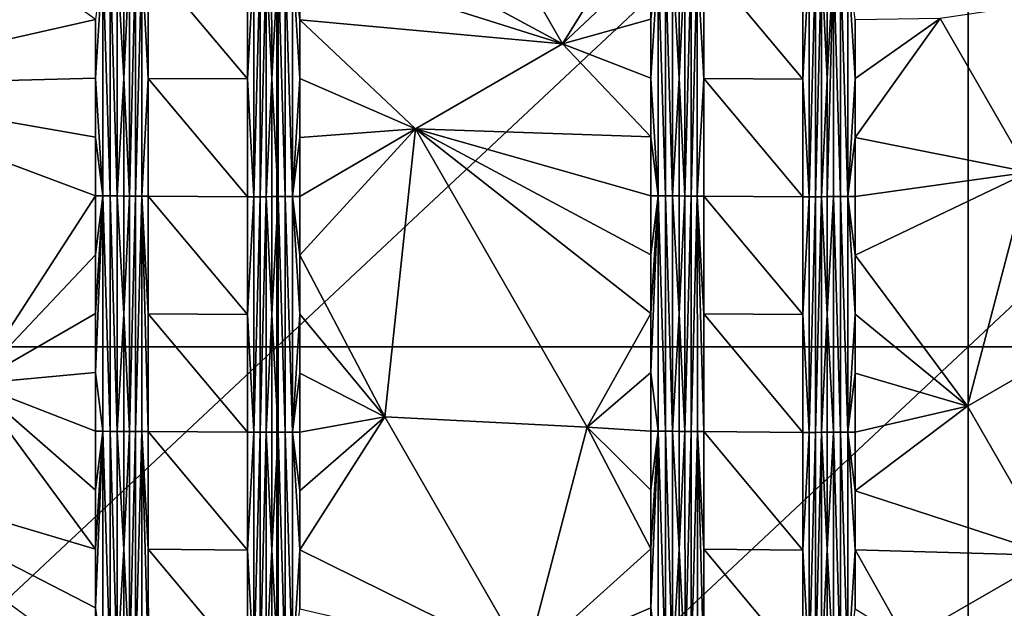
# Model space of a CAD drawing. Header units: inches. Extents: x -23.7 to 23.7, y -7.1 to 20.5.
# Tile 11 of 71: x -13.9 to -8.8, y 5.3 to 8.4. Entities that reach past the tile are written whole.
import ezdxf

# ---------------------------------------------------------------- set-up
doc = ezdxf.new("R2010")
doc.units = ezdxf.units.IN
doc.layers.get('0').update_dxf_attribs({"true_color": 0xc2ced6})

msp = doc.modelspace()

# ---------------------------------------------------------------- linework, layer by layer
for points in [[(-12.5404, 10.0166), (-12.5404, 6.6625), (-16.1233, 6.6625), (-12.5404, 10.0166)], [(-12.5404, 6.6625), (-12.5404, 10.0166), (-8.9574, 10.0166), (-12.5404, 6.6625)], [(-8.9574, 10.0166), (-8.9574, 6.6625), (-12.5404, 6.6625), (-8.9574, 10.0166)], [(-8.9574, 6.6625), (-8.9574, 10.0166), (-5.3744, 10.0166), (-8.9574, 6.6625)], [(-5.3744, 10.0166), (-5.3744, 6.6625), (-8.9574, 6.6625), (-5.3744, 10.0166)], [(-11.0593, 8.2307), (-11.9488, 9.7745), (-12.4211, 8.9663), (-11.0593, 8.2307)], [(-10.6026, 8.968), (-11.9488, 9.7745), (-11.0593, 8.2307), (-10.6026, 8.968)], [(-13.4805, 8.3581), (-14.6836, 9.2258), (-15.0024, 8.0136), (-13.4805, 8.3581)], [(-12.4211, 8.9663), (-12.4211, 8.6612), (-11.0593, 8.2307), (-12.4211, 8.9663)], [(-10.6026, 8.968), (-11.0593, 8.2307), (-10.6026, 8.6632), (-10.6026, 8.968)], [(-13.4419, 8.6628), (-13.4805, 8.0532), (-13.4419, 7.4435), (-13.4419, 8.6628)], [(-13.4805, 8.0532), (-13.4419, 8.6628), (-13.4805, 8.3581), (-13.4805, 8.0532)], [(-13.4419, 8.6628), (-13.4419, 7.4435), (-13.4039, 7.4433), (-13.4419, 8.6628)], [(-13.4039, 7.4433), (-13.404, 8.6627), (-13.4419, 8.6628), (-13.4039, 7.4433)], [(-13.404, 8.6627), (-13.4039, 7.4433), (-13.3674, 7.4432), (-13.404, 8.6627)], [(-13.3674, 7.4432), (-13.3675, 8.6625), (-13.404, 8.6627), (-13.3674, 7.4432)], [(-13.3331, 8.6623), (-13.3675, 8.6625), (-13.3331, 8.0526), (-13.3331, 8.6623)], [(-13.3331, 8.0526), (-13.3675, 8.6625), (-13.3674, 7.4432), (-13.3331, 8.0526)], [(-13.3331, 8.0526), (-13.3037, 8.6617), (-13.3331, 8.6623), (-13.3331, 8.0526)], [(-13.3331, 8.0526), (-13.3036, 7.4423), (-13.3037, 8.6617), (-13.3331, 8.0526)], [(-13.2724, 8.6615), (-13.3037, 8.6617), (-13.3036, 7.4423), (-13.2724, 8.6615)], [(-13.3036, 7.4423), (-13.2722, 7.4422), (-13.2724, 8.6615), (-13.3036, 7.4423)], [(-13.2398, 8.6614), (-13.2724, 8.6615), (-13.2722, 7.4422), (-13.2398, 8.6614)], [(-13.2722, 7.4422), (-13.2397, 7.442), (-13.2398, 8.6614), (-13.2722, 7.4422)], [(-13.2066, 8.0516), (-13.2398, 8.6614), (-13.2397, 7.442), (-13.2066, 8.0516)], [(-13.2398, 8.6614), (-13.2066, 8.0516), (-13.2067, 8.6613), (-13.2398, 8.6614)], [(-12.6926, 8.0492), (-12.6926, 8.6593), (-13.2067, 8.6613), (-12.6926, 8.0492)], [(-13.2066, 8.0516), (-12.6926, 8.0492), (-13.2067, 8.6613), (-13.2066, 8.0516)], [(-12.6596, 8.6594), (-12.6926, 8.6593), (-12.6926, 8.0492), (-12.6596, 8.6594)], [(-12.6595, 7.4391), (-12.6596, 8.6594), (-12.6926, 8.0492), (-12.6595, 7.4391)], [(-12.6273, 8.6596), (-12.6596, 8.6594), (-12.6595, 7.4391), (-12.6273, 8.6596)], [(-12.6595, 7.4391), (-12.6271, 7.4393), (-12.6273, 8.6596), (-12.6595, 7.4391)], [(-12.5963, 8.6597), (-12.6273, 8.6596), (-12.6271, 7.4393), (-12.5963, 8.6597)], [(-12.6271, 7.4393), (-12.5962, 7.4395), (-12.5963, 8.6597), (-12.6271, 7.4393)], [(-12.5963, 8.6597), (-12.5672, 8.0503), (-12.5673, 8.6604), (-12.5963, 8.6597)], [(-12.5962, 7.4395), (-12.5672, 8.0503), (-12.5963, 8.6597), (-12.5962, 7.4395)], [(-12.5673, 8.6604), (-12.5672, 8.0503), (-12.5334, 8.6607), (-12.5673, 8.6604)], [(-12.5334, 7.4404), (-12.5334, 8.6607), (-12.5672, 8.0503), (-12.5334, 7.4404)], [(-12.4973, 7.4406), (-12.4973, 8.6609), (-12.5334, 8.6607), (-12.4973, 7.4406)], [(-12.5334, 8.6607), (-12.5334, 7.4404), (-12.4973, 7.4406), (-12.5334, 8.6607)], [(-12.4596, 7.4408), (-12.4596, 8.6611), (-12.4973, 8.6609), (-12.4596, 7.4408)], [(-12.4973, 8.6609), (-12.4973, 7.4406), (-12.4596, 7.4408), (-12.4973, 8.6609)], [(-12.4596, 8.6611), (-12.4211, 8.3562), (-12.4211, 8.6612), (-12.4596, 8.6611)], [(-12.4211, 8.0511), (-12.4211, 8.3562), (-12.4596, 8.6611), (-12.4211, 8.0511)], [(-12.4211, 8.0511), (-12.4596, 8.6611), (-12.4596, 7.4408), (-12.4211, 8.0511)], [(-12.4211, 8.3562), (-11.0593, 8.2307), (-12.4211, 8.6612), (-12.4211, 8.3562)], [(-10.6026, 8.3584), (-10.6026, 8.6632), (-11.0593, 8.2307), (-10.6026, 8.3584)], [(-10.5639, 8.6631), (-10.6026, 8.0536), (-10.5639, 7.4438), (-10.5639, 8.6631)], [(-10.6026, 8.0536), (-10.5639, 8.6631), (-10.6026, 8.3584), (-10.6026, 8.0536)], [(-10.5639, 8.6631), (-10.5639, 7.4438), (-10.526, 7.4436), (-10.5639, 8.6631)], [(-10.526, 7.4436), (-10.526, 8.6629), (-10.5639, 8.6631), (-10.526, 7.4436)], [(-10.526, 8.6629), (-10.526, 7.4436), (-10.4894, 7.4434), (-10.526, 8.6629)], [(-10.4894, 7.4434), (-10.4894, 8.6627), (-10.526, 8.6629), (-10.4894, 7.4434)], [(-10.455, 8.6624), (-10.4894, 8.6627), (-10.455, 8.0527), (-10.455, 8.6624)], [(-10.455, 8.0527), (-10.4894, 8.6627), (-10.4894, 7.4434), (-10.455, 8.0527)], [(-10.455, 8.0527), (-10.4255, 8.6615), (-10.455, 8.6624), (-10.455, 8.0527)], [(-10.455, 8.0527), (-10.4254, 7.4422), (-10.4255, 8.6615), (-10.455, 8.0527)], [(-10.3942, 8.6613), (-10.4255, 8.6615), (-10.4254, 7.4422), (-10.3942, 8.6613)], [(-10.4254, 7.4422), (-10.3941, 7.442), (-10.3942, 8.6613), (-10.4254, 7.4422)], [(-10.3616, 8.6611), (-10.3942, 8.6613), (-10.3941, 7.442), (-10.3616, 8.6611)], [(-10.3941, 7.442), (-10.3615, 7.4418), (-10.3616, 8.6611), (-10.3941, 7.442)], [(-10.3615, 7.4418), (-10.3285, 8.0514), (-10.3616, 8.6611), (-10.3615, 7.4418)], [(-10.3616, 8.6611), (-10.3285, 8.0514), (-10.3285, 8.661), (-10.3616, 8.6611)], [(-9.8144, 8.0487), (-9.8145, 8.6589), (-10.3285, 8.661), (-9.8144, 8.0487)], [(-10.3285, 8.661), (-10.3285, 8.0514), (-9.8144, 8.0487), (-10.3285, 8.661)], [(-9.7814, 8.659), (-9.8145, 8.6589), (-9.8144, 8.0487), (-9.7814, 8.659)], [(-9.7813, 7.4387), (-9.7814, 8.659), (-9.8144, 8.0487), (-9.7813, 7.4387)], [(-9.7491, 8.6592), (-9.7814, 8.659), (-9.7813, 7.4387), (-9.7491, 8.6592)], [(-9.7813, 7.4387), (-9.749, 7.4389), (-9.7491, 8.6592), (-9.7813, 7.4387)], [(-9.7181, 8.6594), (-9.7491, 8.6592), (-9.749, 7.4389), (-9.7181, 8.6594)], [(-9.749, 7.4389), (-9.718, 7.4391), (-9.7181, 8.6594), (-9.749, 7.4389)], [(-9.7181, 8.6594), (-9.6891, 8.0502), (-9.6892, 8.6603), (-9.7181, 8.6594)], [(-9.718, 7.4391), (-9.6891, 8.0502), (-9.7181, 8.6594), (-9.718, 7.4391)], [(-9.6892, 8.6603), (-9.6891, 8.0502), (-9.6554, 8.6607), (-9.6892, 8.6603)], [(-9.6554, 8.6607), (-9.6891, 8.0502), (-9.6891, 7.44), (-9.6554, 8.6607)], [(-9.6891, 7.44), (-9.6554, 7.4404), (-9.6554, 8.6607), (-9.6891, 7.44)], [(-9.6193, 7.4407), (-9.6193, 8.661), (-9.6554, 8.6607), (-9.6193, 7.4407)], [(-9.6554, 8.6607), (-9.6554, 7.4404), (-9.6193, 7.4407), (-9.6554, 8.6607)], [(-9.5817, 7.4409), (-9.5817, 8.6613), (-9.6193, 8.661), (-9.5817, 7.4409)], [(-9.6193, 8.661), (-9.6193, 7.4407), (-9.5817, 7.4409), (-9.6193, 8.661)], [(-9.5431, 8.0513), (-9.5431, 8.3564), (-9.5817, 8.6613), (-9.5431, 8.0513)], [(-9.5431, 8.0513), (-9.5817, 8.6613), (-9.5817, 7.4409), (-9.5431, 8.0513)], [(-8.1661, 8.5026), (-9.1023, 8.363), (-8.6436, 7.5669), (-8.1661, 8.5026)], [(-13.4805, 8.0532), (-13.4805, 8.3581), (-15.0024, 8.0136), (-13.4805, 8.0532)], [(-12.4211, 8.0511), (-11.8224, 7.7904), (-12.4211, 8.3562), (-12.4211, 8.0511)], [(-11.8224, 7.7904), (-11.0593, 8.2307), (-12.4211, 8.3562), (-11.8224, 7.7904)], [(-10.6026, 8.0536), (-10.6026, 8.3584), (-11.0593, 8.2307), (-10.6026, 8.0536)], [(-8.6436, 7.5669), (-9.1023, 8.363), (-9.5431, 7.7462), (-8.6436, 7.5669)], [(-9.5431, 7.7462), (-9.1023, 8.363), (-9.5431, 8.0513), (-9.5431, 7.7462)], [(-9.5431, 8.3564), (-9.5431, 8.0513), (-9.1023, 8.363), (-9.5431, 8.3564)], [(-11.8224, 7.7904), (-10.6026, 7.7487), (-11.0593, 8.2307), (-11.8224, 7.7904)], [(-11.0593, 8.2307), (-10.6026, 7.7487), (-10.6026, 8.0536), (-11.0593, 8.2307)], [(-13.4805, 7.7484), (-13.4805, 8.0532), (-15.0024, 8.0136), (-13.4805, 7.7484)], [(-13.4805, 7.4435), (-15.0024, 8.0136), (-14.1126, 6.4692), (-13.4805, 7.4435)], [(-13.4805, 7.7484), (-15.0024, 8.0136), (-13.4805, 7.4435), (-13.4805, 7.7484)], [(-13.4419, 7.4435), (-13.4805, 8.0532), (-13.4805, 7.7484), (-13.4419, 7.4435)], [(-13.3331, 8.0526), (-13.3674, 7.4432), (-13.333, 7.443), (-13.3331, 8.0526)], [(-13.3331, 8.0526), (-13.333, 7.443), (-13.3036, 7.4423), (-13.3331, 8.0526)], [(-13.2066, 8.0516), (-13.2397, 7.442), (-13.2066, 7.4419), (-13.2066, 8.0516)], [(-12.6926, 8.0492), (-13.2066, 8.0516), (-12.6925, 7.4391), (-12.6926, 8.0492)], [(-13.2066, 7.4419), (-12.6925, 7.4391), (-13.2066, 8.0516), (-13.2066, 7.4419)], [(-12.6926, 8.0492), (-12.6925, 7.4391), (-12.6595, 7.4391), (-12.6926, 8.0492)], [(-12.5962, 7.4395), (-12.5672, 7.4401), (-12.5672, 8.0503), (-12.5962, 7.4395)], [(-12.5334, 7.4404), (-12.5672, 8.0503), (-12.5672, 7.4401), (-12.5334, 7.4404)], [(-12.4596, 7.4408), (-12.4211, 7.746), (-12.4211, 8.0511), (-12.4596, 7.4408)], [(-12.4211, 8.0511), (-12.4211, 7.746), (-11.8224, 7.7904), (-12.4211, 8.0511)], [(-10.5639, 7.4438), (-10.6026, 8.0536), (-10.6026, 7.7487), (-10.5639, 7.4438)], [(-10.455, 8.0527), (-10.4894, 7.4434), (-10.455, 7.4431), (-10.455, 8.0527)], [(-10.455, 8.0527), (-10.455, 7.4431), (-10.4254, 7.4422), (-10.455, 8.0527)], [(-10.3285, 8.0514), (-10.3615, 7.4418), (-10.3284, 7.4417), (-10.3285, 8.0514)], [(-9.8143, 7.4386), (-9.8144, 8.0487), (-10.3285, 8.0514), (-9.8143, 7.4386)], [(-10.3284, 7.4417), (-9.8143, 7.4386), (-10.3285, 8.0514), (-10.3284, 7.4417)], [(-9.8144, 8.0487), (-9.8143, 7.4386), (-9.7813, 7.4387), (-9.8144, 8.0487)], [(-9.718, 7.4391), (-9.6891, 7.44), (-9.6891, 8.0502), (-9.718, 7.4391)], [(-9.5817, 7.4409), (-9.5431, 7.7462), (-9.5431, 8.0513), (-9.5817, 7.4409)], [(-11.8224, 7.7904), (-12.4211, 7.4409), (-12.4211, 7.1358), (-11.8224, 7.7904)], [(-12.4211, 7.4409), (-11.8224, 7.7904), (-12.4211, 7.746), (-12.4211, 7.4409)], [(-11.8224, 7.7904), (-12.4211, 7.1358), (-11.9807, 6.2999), (-11.8224, 7.7904)], [(-10.9327, 6.2457), (-11.8224, 7.7904), (-11.9807, 6.2999), (-10.9327, 6.2457)], [(-10.9327, 6.2457), (-10.6026, 6.8342), (-11.8224, 7.7904), (-10.9327, 6.2457)], [(-11.8224, 7.7904), (-10.6026, 6.8342), (-10.6026, 7.139), (-11.8224, 7.7904)], [(-10.6026, 7.4439), (-10.6026, 7.7487), (-11.8224, 7.7904), (-10.6026, 7.4439)], [(-11.8224, 7.7904), (-10.6026, 7.139), (-10.6026, 7.4439), (-11.8224, 7.7904)], [(-13.4419, 7.4435), (-13.4805, 7.7484), (-13.4805, 7.4435), (-13.4419, 7.4435)], [(-12.4596, 7.4408), (-12.4211, 7.4409), (-12.4211, 7.746), (-12.4596, 7.4408)], [(-10.5639, 7.4438), (-10.6026, 7.7487), (-10.6026, 7.4439), (-10.5639, 7.4438)], [(-9.5817, 7.4409), (-9.5431, 7.4411), (-9.5431, 7.7462), (-9.5817, 7.4409)], [(-8.6436, 7.5669), (-9.5431, 7.7462), (-9.5431, 7.4411), (-8.6436, 7.5669)], [(-8.6436, 7.5669), (-9.5431, 7.4411), (-9.5431, 7.1359), (-8.6436, 7.5669)], [(-8.9616, 6.3541), (-8.6436, 7.5669), (-9.5431, 7.1359), (-8.9616, 6.3541)], [(-8.9616, 6.3541), (-8.1986, 6.7945), (-8.6436, 7.5669), (-8.9616, 6.3541)], [(-13.4805, 7.1387), (-13.4805, 7.4435), (-14.1126, 6.4692), (-13.4805, 7.1387)], [(-13.4419, 7.4435), (-13.4805, 6.8338), (-13.4805, 6.529), (-13.4419, 7.4435)], [(-13.4805, 6.529), (-13.4419, 6.224), (-13.4419, 7.4435), (-13.4805, 6.529)], [(-13.4419, 7.4435), (-13.4805, 7.1387), (-13.4805, 6.8338), (-13.4419, 7.4435)], [(-13.4419, 7.4435), (-13.4805, 7.4435), (-13.4805, 7.1387), (-13.4419, 7.4435)], [(-13.4419, 7.4435), (-13.4419, 6.224), (-13.4039, 6.2239), (-13.4419, 7.4435)], [(-13.4039, 6.2239), (-13.4039, 7.4433), (-13.4419, 7.4435), (-13.4039, 6.2239)], [(-13.4039, 7.4433), (-13.4039, 6.2239), (-13.3674, 6.2237), (-13.4039, 7.4433)], [(-13.3674, 6.2237), (-13.3674, 7.4432), (-13.4039, 7.4433), (-13.3674, 6.2237)], [(-13.333, 6.8333), (-13.3674, 7.4432), (-13.3674, 6.2237), (-13.333, 6.8333)], [(-13.333, 7.443), (-13.3674, 7.4432), (-13.333, 6.8333), (-13.333, 7.443)], [(-13.333, 7.443), (-13.333, 6.8333), (-13.3036, 7.4423), (-13.333, 7.443)], [(-13.3035, 6.223), (-13.3036, 7.4423), (-13.333, 6.8333), (-13.3035, 6.223)], [(-13.2722, 7.4422), (-13.3036, 7.4423), (-13.3035, 6.223), (-13.2722, 7.4422)], [(-13.3035, 6.223), (-13.2721, 6.2228), (-13.2722, 7.4422), (-13.3035, 6.223)], [(-13.2397, 7.442), (-13.2722, 7.4422), (-13.2721, 6.2228), (-13.2397, 7.442)], [(-13.2721, 6.2228), (-13.2396, 6.2227), (-13.2397, 7.442), (-13.2721, 6.2228)], [(-13.2397, 7.442), (-13.2396, 6.2227), (-13.2065, 6.2226), (-13.2397, 7.442)], [(-13.2065, 6.2226), (-13.2065, 6.8323), (-13.2397, 7.442), (-13.2065, 6.2226)], [(-13.2066, 7.4419), (-13.2397, 7.442), (-13.2065, 6.8323), (-13.2066, 7.4419)], [(-12.6924, 6.8289), (-12.6925, 7.4391), (-13.2066, 7.4419), (-12.6924, 6.8289)], [(-13.2066, 7.4419), (-13.2065, 6.8323), (-12.6924, 6.8289), (-13.2066, 7.4419)], [(-12.6925, 7.4391), (-12.6924, 6.8289), (-12.6595, 7.4391), (-12.6925, 7.4391)], [(-12.6593, 6.2189), (-12.6595, 7.4391), (-12.6924, 6.8289), (-12.6593, 6.2189)], [(-12.6271, 7.4393), (-12.6595, 7.4391), (-12.6593, 6.2189), (-12.6271, 7.4393)], [(-12.6593, 6.2189), (-12.627, 6.219), (-12.6271, 7.4393), (-12.6593, 6.2189)], [(-12.5962, 7.4395), (-12.6271, 7.4393), (-12.627, 6.219), (-12.5962, 7.4395)], [(-12.627, 6.219), (-12.5961, 6.2192), (-12.5962, 7.4395), (-12.627, 6.219)], [(-12.5962, 7.4395), (-12.5672, 6.83), (-12.5672, 7.4401), (-12.5962, 7.4395)], [(-12.5962, 7.4395), (-12.5961, 6.2192), (-12.5672, 6.83), (-12.5962, 7.4395)], [(-12.5334, 7.4404), (-12.5672, 7.4401), (-12.5672, 6.83), (-12.5334, 7.4404)], [(-12.5334, 7.4404), (-12.5672, 6.83), (-12.5334, 6.22), (-12.5334, 7.4404)], [(-12.4973, 6.2203), (-12.4973, 7.4406), (-12.5334, 7.4404), (-12.4973, 6.2203)], [(-12.5334, 7.4404), (-12.5334, 6.22), (-12.4973, 6.2203), (-12.5334, 7.4404)], [(-12.4596, 6.2204), (-12.4596, 7.4408), (-12.4973, 7.4406), (-12.4596, 6.2204)], [(-12.4973, 7.4406), (-12.4973, 6.2203), (-12.4596, 6.2204), (-12.4973, 7.4406)], [(-12.4596, 7.4408), (-12.4211, 7.1358), (-12.4211, 7.4409), (-12.4596, 7.4408)], [(-12.4211, 6.8307), (-12.4596, 7.4408), (-12.4596, 6.2204), (-12.4211, 6.8307)], [(-12.4596, 7.4408), (-12.4211, 6.8307), (-12.4211, 7.1358), (-12.4596, 7.4408)], [(-10.5639, 7.4438), (-10.6026, 7.4439), (-10.6026, 7.139), (-10.5639, 7.4438)], [(-10.5639, 7.4438), (-10.6026, 6.8342), (-10.6026, 6.5293), (-10.5639, 7.4438)], [(-10.6026, 6.5293), (-10.5639, 6.2243), (-10.5639, 7.4438), (-10.6026, 6.5293)], [(-10.5639, 7.4438), (-10.6026, 7.139), (-10.6026, 6.8342), (-10.5639, 7.4438)], [(-10.5639, 7.4438), (-10.5639, 6.2243), (-10.5259, 6.2242), (-10.5639, 7.4438)], [(-10.5259, 6.2242), (-10.526, 7.4436), (-10.5639, 7.4438), (-10.5259, 6.2242)], [(-10.526, 7.4436), (-10.5259, 6.2242), (-10.4894, 6.224), (-10.526, 7.4436)], [(-10.4894, 6.224), (-10.4894, 7.4434), (-10.526, 7.4436), (-10.4894, 6.224)], [(-10.4549, 6.8334), (-10.4894, 7.4434), (-10.4894, 6.224), (-10.4549, 6.8334)], [(-10.455, 7.4431), (-10.4894, 7.4434), (-10.4549, 6.8334), (-10.455, 7.4431)], [(-10.455, 7.4431), (-10.4549, 6.8334), (-10.4254, 7.4422), (-10.455, 7.4431)], [(-10.4254, 6.223), (-10.4254, 7.4422), (-10.4549, 6.8334), (-10.4254, 6.223)], [(-10.3941, 7.442), (-10.4254, 7.4422), (-10.4254, 6.223), (-10.3941, 7.442)], [(-10.4254, 6.223), (-10.394, 6.2228), (-10.3941, 7.442), (-10.4254, 6.223)], [(-10.3615, 7.4418), (-10.3941, 7.442), (-10.394, 6.2228), (-10.3615, 7.4418)], [(-10.394, 6.2228), (-10.3614, 6.2226), (-10.3615, 7.4418), (-10.394, 6.2228)], [(-10.3615, 7.4418), (-10.3614, 6.2226), (-10.3283, 6.2225), (-10.3615, 7.4418)], [(-10.3283, 6.2225), (-10.3283, 6.8321), (-10.3615, 7.4418), (-10.3283, 6.2225)], [(-10.3284, 7.4417), (-10.3615, 7.4418), (-10.3283, 6.8321), (-10.3284, 7.4417)], [(-10.3284, 7.4417), (-9.8142, 6.8285), (-9.8143, 7.4386), (-10.3284, 7.4417)], [(-10.3283, 6.8321), (-9.8142, 6.8285), (-10.3284, 7.4417), (-10.3283, 6.8321)], [(-9.8143, 7.4386), (-9.8142, 6.8285), (-9.7813, 7.4387), (-9.8143, 7.4386)], [(-9.7812, 6.2185), (-9.7813, 7.4387), (-9.8142, 6.8285), (-9.7812, 6.2185)], [(-9.749, 7.4389), (-9.7813, 7.4387), (-9.7812, 6.2185), (-9.749, 7.4389)], [(-9.7812, 6.2185), (-9.7489, 6.2186), (-9.749, 7.4389), (-9.7812, 6.2185)], [(-9.718, 7.4391), (-9.749, 7.4389), (-9.7489, 6.2186), (-9.718, 7.4391)], [(-9.7489, 6.2186), (-9.718, 6.2188), (-9.718, 7.4391), (-9.7489, 6.2186)], [(-9.718, 7.4391), (-9.6891, 6.8298), (-9.6891, 7.44), (-9.718, 7.4391)], [(-9.718, 7.4391), (-9.718, 6.2188), (-9.6891, 6.8298), (-9.718, 7.4391)], [(-9.6554, 7.4404), (-9.6891, 7.44), (-9.6891, 6.8298), (-9.6554, 7.4404)], [(-9.6554, 7.4404), (-9.6891, 6.8298), (-9.6553, 6.2199), (-9.6554, 7.4404)], [(-9.6193, 6.2202), (-9.6193, 7.4407), (-9.6554, 7.4404), (-9.6193, 6.2202)], [(-9.6554, 7.4404), (-9.6553, 6.2199), (-9.6193, 6.2202), (-9.6554, 7.4404)], [(-9.5817, 6.2204), (-9.5817, 7.4409), (-9.6193, 7.4407), (-9.5817, 6.2204)], [(-9.6193, 7.4407), (-9.6193, 6.2202), (-9.5817, 6.2204), (-9.6193, 7.4407)], [(-9.5817, 7.4409), (-9.5431, 7.1359), (-9.5431, 7.4411), (-9.5817, 7.4409)], [(-9.5431, 6.8308), (-9.5817, 7.4409), (-9.5817, 6.2204), (-9.5431, 6.8308)], [(-9.5817, 7.4409), (-9.5431, 6.8308), (-9.5431, 7.1359), (-9.5817, 7.4409)], [(-13.4805, 6.8338), (-13.4805, 7.1387), (-14.1126, 6.4692), (-13.4805, 6.8338)], [(-12.4211, 6.8307), (-11.9807, 6.2999), (-12.4211, 7.1358), (-12.4211, 6.8307)], [(-9.5431, 6.8308), (-8.9616, 6.3541), (-9.5431, 7.1359), (-9.5431, 6.8308)], [(-13.4805, 6.8338), (-14.1126, 6.4692), (-13.4805, 6.529), (-13.4805, 6.8338)], [(-13.3674, 6.2237), (-13.333, 6.2236), (-13.333, 6.8333), (-13.3674, 6.2237)], [(-13.333, 6.8333), (-13.333, 6.2236), (-13.3035, 6.223), (-13.333, 6.8333)], [(-12.6924, 6.8289), (-13.2065, 6.8323), (-12.6924, 6.2188), (-12.6924, 6.8289)], [(-13.2065, 6.2226), (-12.6924, 6.2188), (-13.2065, 6.8323), (-13.2065, 6.2226)], [(-12.6924, 6.8289), (-12.6924, 6.2188), (-12.6593, 6.2189), (-12.6924, 6.8289)], [(-12.5671, 6.2198), (-12.5672, 6.83), (-12.5961, 6.2192), (-12.5671, 6.2198)], [(-12.5671, 6.2198), (-12.5334, 6.22), (-12.5672, 6.83), (-12.5671, 6.2198)], [(-12.4596, 6.2204), (-12.4211, 6.5256), (-12.4211, 6.8307), (-12.4596, 6.2204)], [(-11.9807, 6.2999), (-12.4211, 6.8307), (-12.4211, 6.5256), (-11.9807, 6.2999)], [(-10.6026, 6.8342), (-10.9327, 6.2457), (-10.6026, 6.5293), (-10.6026, 6.8342)], [(-10.4894, 6.224), (-10.4549, 6.2237), (-10.4549, 6.8334), (-10.4894, 6.224)], [(-10.4549, 6.2237), (-10.4254, 6.223), (-10.4549, 6.8334), (-10.4549, 6.2237)], [(-10.3283, 6.2225), (-9.8142, 6.2184), (-10.3283, 6.8321), (-10.3283, 6.2225)], [(-9.8142, 6.8285), (-10.3283, 6.8321), (-9.8142, 6.2184), (-9.8142, 6.8285)], [(-9.8142, 6.8285), (-9.8142, 6.2184), (-9.7812, 6.2185), (-9.8142, 6.8285)], [(-9.6891, 6.8298), (-9.718, 6.2188), (-9.689, 6.2196), (-9.6891, 6.8298)], [(-9.689, 6.2196), (-9.6553, 6.2199), (-9.6891, 6.8298), (-9.689, 6.2196)], [(-9.5817, 6.2204), (-9.5431, 6.5257), (-9.5431, 6.8308), (-9.5817, 6.2204)], [(-9.5431, 6.5257), (-8.9616, 6.3541), (-9.5431, 6.8308), (-9.5431, 6.5257)], [(-8.1986, 6.7945), (-8.9616, 6.3541), (-8.5165, 5.5813), (-8.1986, 6.7945)], [(-16.1233, 3.3084), (-16.1233, 6.6625), (-12.5404, 6.6625), (-16.1233, 3.3084)], [(-12.5404, 6.6625), (-12.5404, 3.3084), (-16.1233, 3.3084), (-12.5404, 6.6625)], [(-12.5404, 3.3084), (-12.5404, 6.6625), (-8.9574, 6.6625), (-12.5404, 3.3084)], [(-8.9574, 6.6625), (-8.9574, 3.3084), (-12.5404, 3.3084), (-8.9574, 6.6625)], [(-8.9574, 3.3084), (-8.9574, 6.6625), (-5.3744, 6.6625), (-8.9574, 3.3084)], [(-13.4805, 6.2241), (-13.4805, 6.529), (-14.1126, 6.4692), (-13.4805, 6.2241)], [(-13.4419, 6.224), (-13.4805, 6.529), (-13.4805, 6.2241), (-13.4419, 6.224)], [(-12.4596, 6.2204), (-12.4211, 6.2205), (-12.4211, 6.5256), (-12.4596, 6.2204)], [(-11.9807, 6.2999), (-12.4211, 6.5256), (-12.4211, 6.2205), (-11.9807, 6.2999)], [(-10.9327, 6.2457), (-10.6026, 6.2245), (-10.6026, 6.5293), (-10.9327, 6.2457)], [(-10.5639, 6.2243), (-10.6026, 6.5293), (-10.6026, 6.2245), (-10.5639, 6.2243)], [(-9.5817, 6.2204), (-9.5431, 6.2205), (-9.5431, 6.5257), (-9.5817, 6.2204)], [(-9.5431, 6.2205), (-8.9616, 6.3541), (-9.5431, 6.5257), (-9.5431, 6.2205)], [(-14.8763, 6.0287), (-13.4805, 5.6143), (-14.1126, 6.4692), (-14.8763, 6.0287)], [(-13.4805, 5.9192), (-14.1126, 6.4692), (-13.4805, 5.6143), (-13.4805, 5.9192)], [(-13.4805, 6.2241), (-14.1126, 6.4692), (-13.4805, 5.9192), (-13.4805, 6.2241)], [(-8.9616, 6.3541), (-9.5431, 5.9154), (-8.5165, 5.5813), (-8.9616, 6.3541)], [(-9.5431, 5.9154), (-8.9616, 6.3541), (-9.5431, 6.2205), (-9.5431, 5.9154)], [(-11.9807, 6.2999), (-12.4211, 6.2205), (-12.4211, 5.9154), (-11.9807, 6.2999)], [(-12.4211, 5.9154), (-12.4211, 5.6103), (-11.9807, 6.2999), (-12.4211, 5.9154)], [(-11.2509, 5.0325), (-11.9807, 6.2999), (-12.4211, 5.6103), (-11.2509, 5.0325)], [(-11.9807, 6.2999), (-11.2509, 5.0325), (-10.9327, 6.2457), (-11.9807, 6.2999)], [(-11.2509, 5.0325), (-10.6026, 5.6147), (-10.9327, 6.2457), (-11.2509, 5.0325)], [(-10.6026, 5.9196), (-10.9327, 6.2457), (-10.6026, 5.6147), (-10.6026, 5.9196)], [(-10.6026, 5.9196), (-10.6026, 6.2245), (-10.9327, 6.2457), (-10.6026, 5.9196)], [(-13.4419, 6.224), (-13.4805, 6.2241), (-13.4805, 5.9192), (-13.4419, 6.224)], [(-13.4419, 6.224), (-13.4805, 5.6143), (-13.4805, 5.3094), (-13.4419, 6.224)], [(-13.4805, 5.3094), (-13.4419, 5.0044), (-13.4419, 6.224), (-13.4805, 5.3094)], [(-13.4419, 6.224), (-13.4805, 5.9192), (-13.4805, 5.6143), (-13.4419, 6.224)], [(-13.4419, 6.224), (-13.4419, 5.0044), (-13.4039, 5.0043), (-13.4419, 6.224)], [(-13.4039, 5.0043), (-13.4039, 6.2239), (-13.4419, 6.224), (-13.4039, 5.0043)], [(-13.4039, 6.2239), (-13.4039, 5.0043), (-13.3674, 5.0042), (-13.4039, 6.2239)], [(-13.3674, 5.0042), (-13.3674, 6.2237), (-13.4039, 6.2239), (-13.3674, 5.0042)], [(-13.333, 6.2236), (-13.3674, 6.2237), (-13.3329, 5.6138), (-13.333, 6.2236)], [(-13.3329, 5.6138), (-13.3674, 6.2237), (-13.3674, 5.0042), (-13.3329, 5.6138)], [(-13.3035, 6.223), (-13.333, 6.2236), (-13.3329, 5.6138), (-13.3035, 6.223)], [(-13.3034, 5.0037), (-13.3035, 6.223), (-13.3329, 5.6138), (-13.3034, 5.0037)], [(-13.2721, 6.2228), (-13.3035, 6.223), (-13.3034, 5.0037), (-13.2721, 6.2228)], [(-13.3034, 5.0037), (-13.272, 5.0036), (-13.2721, 6.2228), (-13.3034, 5.0037)], [(-13.2396, 6.2227), (-13.2721, 6.2228), (-13.272, 5.0036), (-13.2396, 6.2227)], [(-13.272, 5.0036), (-13.2395, 5.0035), (-13.2396, 6.2227), (-13.272, 5.0036)], [(-13.2396, 6.2227), (-13.2395, 5.0035), (-13.2063, 5.0034), (-13.2396, 6.2227)], [(-13.2063, 5.0034), (-13.2064, 5.613), (-13.2396, 6.2227), (-13.2063, 5.0034)], [(-13.2064, 5.613), (-13.2065, 6.2226), (-13.2396, 6.2227), (-13.2064, 5.613)], [(-12.6923, 5.6088), (-13.2065, 6.2226), (-13.2064, 5.613), (-12.6923, 5.6088)], [(-12.6924, 6.2188), (-13.2065, 6.2226), (-12.6923, 5.6088), (-12.6924, 6.2188)], [(-12.6924, 6.2188), (-12.6923, 5.6088), (-12.6593, 6.2189), (-12.6924, 6.2188)], [(-12.6592, 4.9988), (-12.6593, 6.2189), (-12.6923, 5.6088), (-12.6592, 4.9988)], [(-12.627, 6.219), (-12.6593, 6.2189), (-12.6592, 4.9988), (-12.627, 6.219)], [(-12.6592, 4.9988), (-12.6269, 4.9989), (-12.627, 6.219), (-12.6592, 4.9988)], [(-12.5961, 6.2192), (-12.627, 6.219), (-12.6269, 4.9989), (-12.5961, 6.2192)], [(-12.6269, 4.9989), (-12.596, 4.999), (-12.5961, 6.2192), (-12.6269, 4.9989)], [(-12.5671, 6.2198), (-12.5961, 6.2192), (-12.5671, 5.6096), (-12.5671, 6.2198)], [(-12.5671, 5.6096), (-12.5961, 6.2192), (-12.596, 4.999), (-12.5671, 5.6096)], [(-12.5334, 6.22), (-12.5671, 6.2198), (-12.5671, 5.6096), (-12.5334, 6.22)], [(-12.5334, 6.22), (-12.5671, 5.6096), (-12.5333, 4.9996), (-12.5334, 6.22)], [(-12.4973, 4.9998), (-12.4973, 6.2203), (-12.5334, 6.22), (-12.4973, 4.9998)], [(-12.5334, 6.22), (-12.5333, 4.9996), (-12.4973, 4.9998), (-12.5334, 6.22)], [(-12.4596, 4.9999), (-12.4596, 6.2204), (-12.4973, 6.2203), (-12.4596, 4.9999)], [(-12.4973, 6.2203), (-12.4973, 4.9998), (-12.4596, 4.9999), (-12.4973, 6.2203)], [(-12.4596, 6.2204), (-12.4211, 5.9154), (-12.4211, 6.2205), (-12.4596, 6.2204)], [(-12.4211, 5.6103), (-12.4596, 6.2204), (-12.4596, 4.9999), (-12.4211, 5.6103)], [(-12.4596, 6.2204), (-12.4211, 5.6103), (-12.4211, 5.9154), (-12.4596, 6.2204)], [(-10.5639, 6.2243), (-10.6026, 6.2245), (-10.6026, 5.9196), (-10.5639, 6.2243)], [(-10.5639, 6.2243), (-10.6026, 5.6147), (-10.6026, 5.3098), (-10.5639, 6.2243)], [(-10.6026, 5.3098), (-10.5639, 5.0048), (-10.5639, 6.2243), (-10.6026, 5.3098)], [(-10.5639, 6.2243), (-10.6026, 5.9196), (-10.6026, 5.6147), (-10.5639, 6.2243)], [(-10.5639, 6.2243), (-10.5639, 5.0048), (-10.5259, 5.0046), (-10.5639, 6.2243)], [(-10.5259, 5.0046), (-10.5259, 6.2242), (-10.5639, 6.2243), (-10.5259, 5.0046)], [(-10.5259, 6.2242), (-10.5259, 5.0046), (-10.4893, 5.0045), (-10.5259, 6.2242)], [(-10.4893, 5.0045), (-10.4894, 6.224), (-10.5259, 6.2242), (-10.4893, 5.0045)], [(-10.4549, 6.2237), (-10.4894, 6.224), (-10.4549, 5.614), (-10.4549, 6.2237)], [(-10.4549, 5.614), (-10.4894, 6.224), (-10.4893, 5.0045), (-10.4549, 5.614)], [(-10.4549, 6.2237), (-10.4549, 5.614), (-10.4254, 6.223), (-10.4549, 6.2237)], [(-10.4253, 5.0038), (-10.4254, 6.223), (-10.4549, 5.614), (-10.4253, 5.0038)], [(-10.394, 6.2228), (-10.4254, 6.223), (-10.4253, 5.0038), (-10.394, 6.2228)], [(-10.4253, 5.0038), (-10.3939, 5.0036), (-10.394, 6.2228), (-10.4253, 5.0038)], [(-10.3614, 6.2226), (-10.394, 6.2228), (-10.3939, 5.0036), (-10.3614, 6.2226)], [(-10.3939, 5.0036), (-10.3613, 5.0035), (-10.3614, 6.2226), (-10.3939, 5.0036)], [(-10.3614, 6.2226), (-10.3613, 5.0035), (-10.3282, 5.0034), (-10.3614, 6.2226)], [(-10.3282, 5.0034), (-10.3282, 5.613), (-10.3614, 6.2226), (-10.3282, 5.0034)], [(-10.3282, 5.613), (-10.3283, 6.2225), (-10.3614, 6.2226), (-10.3282, 5.613)], [(-10.3283, 6.2225), (-10.3282, 5.613), (-9.8141, 5.6083), (-10.3283, 6.2225)], [(-9.8141, 5.6083), (-9.8142, 6.2184), (-10.3283, 6.2225), (-9.8141, 5.6083)], [(-9.8142, 6.2184), (-9.8141, 5.6083), (-9.7812, 6.2185), (-9.8142, 6.2184)], [(-9.7811, 4.9983), (-9.7812, 6.2185), (-9.8141, 5.6083), (-9.7811, 4.9983)], [(-9.7489, 6.2186), (-9.7812, 6.2185), (-9.7811, 4.9983), (-9.7489, 6.2186)], [(-9.7811, 4.9983), (-9.7488, 4.9984), (-9.7489, 6.2186), (-9.7811, 4.9983)], [(-9.718, 6.2188), (-9.7489, 6.2186), (-9.7488, 4.9984), (-9.718, 6.2188)], [(-9.7488, 4.9984), (-9.7179, 4.9986), (-9.718, 6.2188), (-9.7488, 4.9984)], [(-9.689, 6.2196), (-9.718, 6.2188), (-9.689, 5.6094), (-9.689, 6.2196)], [(-9.689, 5.6094), (-9.718, 6.2188), (-9.7179, 4.9986), (-9.689, 5.6094)], [(-9.6553, 6.2199), (-9.689, 6.2196), (-9.689, 5.6094), (-9.6553, 6.2199)], [(-9.6553, 6.2199), (-9.689, 5.6094), (-9.6553, 4.9994), (-9.6553, 6.2199)], [(-9.6193, 4.9996), (-9.6193, 6.2202), (-9.6553, 6.2199), (-9.6193, 4.9996)], [(-9.6553, 6.2199), (-9.6553, 4.9994), (-9.6193, 4.9996), (-9.6553, 6.2199)], [(-9.5817, 4.9997), (-9.5817, 6.2204), (-9.6193, 6.2202), (-9.5817, 4.9997)], [(-9.6193, 6.2202), (-9.6193, 4.9996), (-9.5817, 4.9997), (-9.6193, 6.2202)], [(-9.5817, 6.2204), (-9.5431, 5.9154), (-9.5431, 6.2205), (-9.5817, 6.2204)], [(-9.5431, 5.6102), (-9.5817, 6.2204), (-9.5817, 4.9997), (-9.5431, 5.6102)], [(-9.5817, 6.2204), (-9.5431, 5.6102), (-9.5431, 5.9154), (-9.5817, 6.2204)], [(-13.4805, 5.3094), (-13.4805, 5.6143), (-14.8763, 6.0287), (-13.4805, 5.3094)], [(-13.4805, 5.0045), (-13.4805, 5.3094), (-14.8763, 6.0287), (-13.4805, 5.0045)], [(-9.5431, 5.6102), (-8.5165, 5.5813), (-9.5431, 5.9154), (-9.5431, 5.6102)], [(-13.3329, 5.0041), (-13.3329, 5.6138), (-13.3674, 5.0042), (-13.3329, 5.0041)], [(-13.3329, 5.0041), (-13.3034, 5.0037), (-13.3329, 5.6138), (-13.3329, 5.0041)], [(-12.6923, 5.6088), (-13.2064, 5.613), (-12.6923, 4.9987), (-12.6923, 5.6088)], [(-13.2063, 5.0034), (-12.6923, 4.9987), (-13.2064, 5.613), (-13.2063, 5.0034)], [(-11.2509, 5.0325), (-10.6026, 5.3098), (-10.6026, 5.6147), (-11.2509, 5.0325)], [(-10.4549, 5.0043), (-10.4549, 5.614), (-10.4893, 5.0045), (-10.4549, 5.0043)], [(-10.4253, 5.0038), (-10.4549, 5.614), (-10.4549, 5.0043), (-10.4253, 5.0038)], [(-9.8141, 4.9982), (-9.8141, 5.6083), (-10.3282, 5.613), (-9.8141, 4.9982)], [(-10.3282, 5.0034), (-9.8141, 4.9982), (-10.3282, 5.613), (-10.3282, 5.0034)], [(-12.6923, 5.6088), (-12.6923, 4.9987), (-12.6592, 4.9988), (-12.6923, 5.6088)], [(-12.5671, 5.6096), (-12.596, 4.999), (-12.5671, 4.9994), (-12.5671, 5.6096)], [(-12.5671, 5.6096), (-12.5671, 4.9994), (-12.5333, 4.9996), (-12.5671, 5.6096)], [(-12.4596, 4.9999), (-12.4211, 5.3051), (-12.4211, 5.6103), (-12.4596, 4.9999)], [(-11.2509, 5.0325), (-12.4211, 5.6103), (-12.4211, 5.3051), (-11.2509, 5.0325)], [(-9.8141, 5.6083), (-9.8141, 4.9982), (-9.7811, 4.9983), (-9.8141, 5.6083)], [(-9.689, 5.6094), (-9.7179, 4.9986), (-9.689, 4.9992), (-9.689, 5.6094)], [(-9.689, 5.6094), (-9.689, 4.9992), (-9.6553, 4.9994), (-9.689, 5.6094)], [(-9.5817, 4.9997), (-9.5431, 5.305), (-9.5431, 5.6102), (-9.5817, 4.9997)], [(-9.5431, 5.305), (-9.2796, 5.1408), (-9.5431, 5.6102), (-9.5431, 5.305)], [(-9.2796, 5.1408), (-8.5165, 5.5813), (-9.5431, 5.6102), (-9.2796, 5.1408)], [(-8.0713, 4.8083), (-8.5165, 5.5813), (-9.2796, 5.1408), (-8.0713, 4.8083)], [(-13.4419, 5.0044), (-13.4805, 5.3094), (-13.4805, 5.0045), (-13.4419, 5.0044)], [(-11.2509, 5.0325), (-10.6026, 5.0048), (-10.6026, 5.3098), (-11.2509, 5.0325)], [(-10.5639, 5.0048), (-10.6026, 5.3098), (-10.6026, 5.0048), (-10.5639, 5.0048)]]:
    msp.add_lwpolyline(points)

doc.saveas('drawing.dxf')
